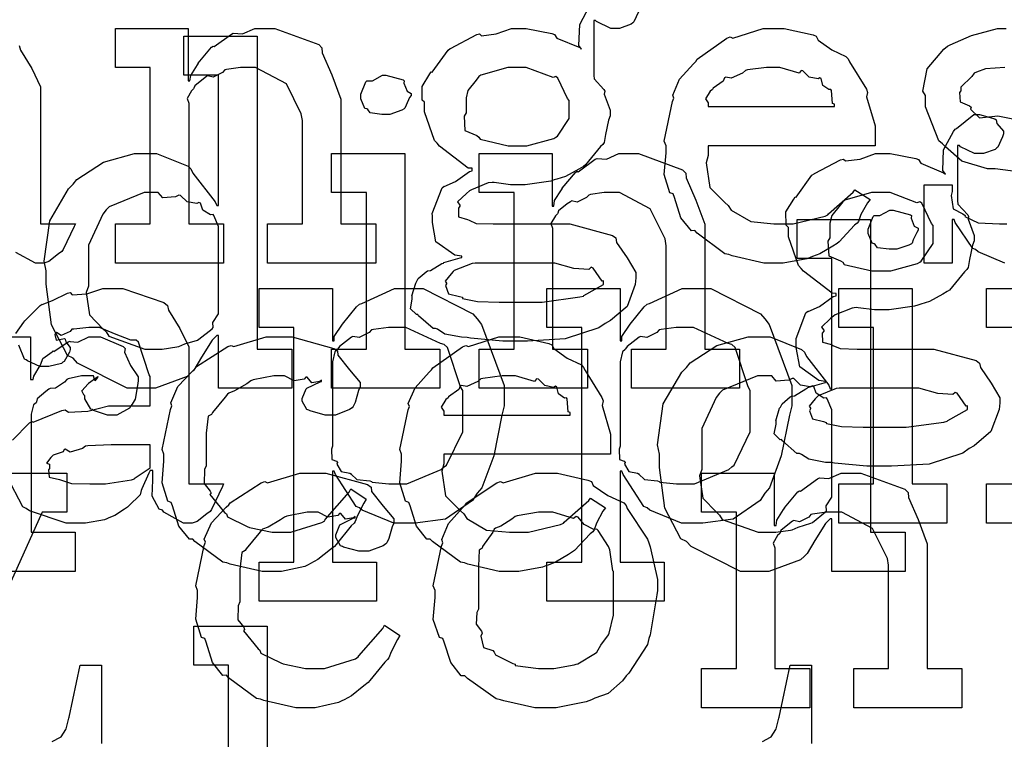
# Model space of a CAD drawing. Extents: x 0 to 8.5, y 0 to 11.
# Tile 211 of 256: x 5.368 to 5.718, y 4.255 to 4.511. Entities that reach past the tile are written whole.
import ezdxf

# ---------------------------------------------------------------- set-up
doc = ezdxf.new("R2010")
doc.units = 0
doc.layers.get('0').update_dxf_attribs({"linetype": 'CONTINUOUS'})

msp = doc.modelspace()

# ---------------------------------------------------------------- linework, layer by layer
at = {"color": 0}
for points in [[(5.58811, 4.5134), (5.58649, 4.50982), (5.5861, 4.5095), (5.58556, 4.509), (5.58138, 4.50754), (5.58003, 4.50754), (5.57824, 4.50754), (5.57324, 4.50993), (5.57286, 4.51036), (5.57221, 4.51036), (5.57221, 4.49083), (5.57232, 4.48958), (5.57579, 4.48579), (5.57611, 4.48519), (5.5759, 4.48421), (5.57807, 4.47846), (5.57807, 4.47651), (5.57747, 4.47493), (5.57639, 4.46983), (5.5759, 4.46707), (5.57547, 4.46631), (5.5746, 4.46556), (5.56928, 4.45904), (5.56853, 4.4585), (5.56694, 4.45757), (5.56218, 4.45497), (5.55908, 4.45404), (5.55811, 4.45372), (5.55692, 4.45329), (5.54785, 4.45199), (5.54486, 4.45199), (5.54269, 4.45199), (5.53683, 4.45275), (5.53618, 4.45285), (5.53478, 4.45264), (5.52875, 4.45019), (5.52815, 4.44982), (5.52701, 4.44894), (5.52382, 4.4459), (5.52468, 4.44476), (5.52468, 4.44439), (5.52414, 4.44374), (5.52419, 4.4406), (5.5274, 4.43967), (5.52794, 4.4394), (5.52794, 4.4394), (5.53049, 4.43826), (5.53651, 4.4381), (5.53857, 4.4381), (5.55832, 4.4381), (5.56375, 4.4381), (5.57883, 4.43397), (5.58003, 4.43311), (5.58035, 4.43153), (5.5841, 4.426), (5.58718, 4.42079), (5.58718, 4.419), (5.58692, 4.41661), (5.58404, 4.40881), (5.57813, 4.40375), (5.57633, 4.40272), (5.574, 4.40115), (5.56207, 4.39725), (5.54867, 4.39643), (5.54422, 4.39643), (5.54422, 4.39643), (5.53999, 4.39643), (5.52843, 4.39751), (5.52729, 4.39774), (5.52528, 4.39785), (5.51937, 4.39899), (5.51671, 4.40067), (5.516, 4.40099), (5.51514, 4.40093), (5.51004, 4.40549), (5.50971, 4.40597), (5.50922, 4.40587), (5.50711, 4.40799), (5.50776, 4.4114), (5.50776, 4.41249), (5.5076, 4.41254), (5.509, 4.4171), (5.50928, 4.41749), (5.50928, 4.41749), (5.50988, 4.41868), (5.51275, 4.42111), (5.51318, 4.42139), (5.51318, 4.42139), (5.51426, 4.4215), (5.51828, 4.42399), (5.51882, 4.42421), (5.51899, 4.42443), (5.52479, 4.42606), (5.52533, 4.42617), (5.52533, 4.4266), (5.52289, 4.42697), (5.51611, 4.43175), (5.51492, 4.43864), (5.51492, 4.44092), (5.51486, 4.44185), (5.51833, 4.4509), (5.51904, 4.45156), (5.51915, 4.45139), (5.52311, 4.45318), (5.52806, 4.45676), (5.52903, 4.45697), (5.52903, 4.45785), (5.52767, 4.4579), (5.51742, 4.46576), (5.51665, 4.46674), (5.51568, 4.46772), (5.5121, 4.47792), (5.5121, 4.48128), (5.51129, 4.48204), (5.51124, 4.48687), (5.51406, 4.49138), (5.51449, 4.49214), (5.51486, 4.49197), (5.52046, 4.49983), (5.52121, 4.50038), (5.52138, 4.50043), (5.53065, 4.50532), (5.53163, 4.50558), (5.53233, 4.50493), (5.53754, 4.50558), (5.54303, 4.50754), (5.54486, 4.50754), (5.54824, 4.50754), (5.55735, 4.50575), (5.55832, 4.50537), (5.55908, 4.50407), (5.56722, 4.50071), (5.56787, 4.50017), (5.56689, 4.50146), (5.56722, 4.5089), (5.57075, 4.5154)], [(5.72472, 4.45632), (5.71474, 4.45763), (5.71203, 4.45763), (5.7029, 4.46044), (5.6971, 4.4655), (5.69607, 4.46653), (5.69482, 4.46756), (5.69, 4.47965), (5.69, 4.48367), (5.68913, 4.48525), (5.69065, 4.49322), (5.6965, 4.50022), (5.69781, 4.50125), (5.69874, 4.50168), (5.70632, 4.50504), (5.71556, 4.50754), (5.71864, 4.50754)], [(5.36817, 4.50146), (5.3686, 4.49983), (5.37261, 4.49333), (5.37576, 4.48676), (5.37576, 4.48454), (5.37576, 4.4381), (5.38813, 4.4381), (5.38769, 4.43718), (5.38385, 4.42904), (5.38336, 4.42833), (5.38217, 4.42751), (5.37875, 4.42475), (5.37696, 4.42421), (5.37642, 4.42421), (5.37392, 4.42421), (5.36697, 4.428)], [(5.71826, 4.49365), (5.71137, 4.49317), (5.70811, 4.49203), (5.70736, 4.49169), (5.70654, 4.4904), (5.70258, 4.48665), (5.70258, 4.4854), (5.7021, 4.48475), (5.70231, 4.4815), (5.70562, 4.47999), (5.70628, 4.47954), (5.70606, 4.47889), (5.70925, 4.47581), (5.71576, 4.47646), (5.7169, 4.47629), (5.72624, 4.47433)], [(5.71821, 4.42421), (5.70876, 4.42822), (5.70779, 4.42899), (5.70682, 4.42942), (5.70053, 4.43864), (5.70019, 4.43961), (5.69954, 4.43961), (5.69954, 4.42421), (5.68956, 4.42421), (5.68956, 4.45199), (5.69954, 4.45199), (5.69954, 4.4496), (5.69911, 4.44824), (5.69987, 4.44347), (5.70335, 4.44168), (5.7041, 4.44114), (5.704, 4.44069), (5.70871, 4.43847), (5.71631, 4.4381), (5.71886, 4.4381)], [(5.36703, 4.39919), (5.36985, 4.40315), (5.37022, 4.40369), (5.3705, 4.40408), (5.37565, 4.40913), (5.37631, 4.40956), (5.37631, 4.4095), (5.37999, 4.41086), (5.38531, 4.41347), (5.38629, 4.41368), (5.38699, 4.41292), (5.39219, 4.41331), (5.39785, 4.41521), (5.39974, 4.41521), (5.405, 4.41521), (5.41949, 4.41015), (5.42079, 4.40913), (5.42122, 4.4075), (5.42524, 4.40099), (5.42839, 4.39442), (5.42839, 4.39219), (5.42839, 4.34576), (5.44075, 4.34576), (5.44032, 4.34483), (5.43647, 4.33669), (5.43599, 4.33599), (5.43479, 4.33518), (5.43137, 4.33242), (5.42958, 4.33187), (5.42904, 4.33187), (5.42654, 4.33187), (5.4196, 4.33567), (5.41906, 4.33643), (5.41786, 4.33681), (5.41542, 4.34142), (5.41558, 4.34711), (5.41558, 4.34901), (5.41558, 4.35053), (5.41471, 4.35053), (5.41417, 4.34956), (5.41178, 4.34397), (5.41146, 4.34337), (5.41114, 4.3419), (5.40717, 4.33794), (5.40668, 4.33751), (5.40554, 4.33681), (5.40213, 4.33458), (5.40001, 4.33365), (5.39931, 4.33339), (5.39844, 4.33301), (5.39176, 4.33187), (5.38954, 4.33187), (5.38954, 4.33187), (5.38482, 4.33187), (5.37181, 4.33621), (5.37067, 4.33708), (5.36942, 4.33757), (5.36393, 4.34831)], [(5.72412, 4.40132), (5.71175, 4.40132), (5.71175, 4.41521), (5.73757, 4.41521)], [(5.36578, 4.36128), (5.37185, 4.36746), (5.37261, 4.36789), (5.3731, 4.36768), (5.38331, 4.37181), (5.38456, 4.37201), (5.38569, 4.37125), (5.39253, 4.37164), (5.39985, 4.37354), (5.40235, 4.37354), (5.41471, 4.37354), (5.41471, 4.38396), (5.41439, 4.3845), (5.41054, 4.39606), (5.40972, 4.39675), (5.40788, 4.39675), (5.40207, 4.39903), (5.39671, 4.40132), (5.39497, 4.40132), (5.39296, 4.40132), (5.38753, 4.40076), (5.38693, 4.40067), (5.38629, 4.3999), (5.38314, 4.39849), (5.3814, 4.39953), (5.38108, 4.39936), (5.38108, 4.39914), (5.38081, 4.39882), (5.38135, 4.39686), (5.38422, 4.3974), (5.38456, 4.39719), (5.38471, 4.39626), (5.38629, 4.39421), (5.38629, 4.3935), (5.38601, 4.39253), (5.38411, 4.38926), (5.38368, 4.38894), (5.38325, 4.38857), (5.37869, 4.38743), (5.37717, 4.38743), (5.37554, 4.38743), (5.3711, 4.38943), (5.37067, 4.38981), (5.37011, 4.39003), (5.36806, 4.39507)], [(5.3464, 4.398), (5.37224, 4.398), (5.37224, 4.38282), (5.3731, 4.38282), (5.3731, 4.38282), (5.37343, 4.384), (5.3756, 4.38781), (5.37592, 4.38824), (5.37592, 4.38824), (5.37663, 4.39025), (5.37983, 4.39268), (5.38026, 4.39301), (5.38053, 4.39274), (5.38558, 4.39626), (5.38612, 4.39649), (5.38612, 4.39638), (5.38906, 4.39611), (5.39285, 4.398), (5.39415, 4.398), (5.39708, 4.398), (5.40511, 4.39458), (5.40587, 4.39388), (5.4056, 4.39253), (5.40771, 4.38786), (5.41043, 4.38379), (5.41043, 4.38238), (5.41021, 4.38075), (5.4094, 4.37582), (5.40826, 4.37403), (5.40782, 4.37349), (5.40739, 4.37267), (5.40283, 4.37022), (5.40132, 4.37022), (5.39953, 4.37022), (5.39458, 4.37185), (5.39415, 4.37218), (5.39367, 4.37235), (5.39154, 4.37597), (5.39154, 4.37717), (5.39128, 4.37717), (5.3904, 4.37879), (5.39264, 4.38129), (5.39285, 4.38151), (5.39279, 4.38151), (5.39274, 4.38151), (5.39578, 4.38363), (5.39611, 4.38368), (5.39611, 4.3839), (5.396, 4.38351), (5.39501, 4.38238), (5.39453, 4.38411), (5.39437, 4.38411), (5.39378, 4.38411), (5.39242, 4.38411), (5.39199, 4.38411), (5.39025, 4.38411), (5.38558, 4.38303), (5.38504, 4.38282), (5.38428, 4.38189), (5.38103, 4.37972), (5.37912, 4.37967), (5.37875, 4.37935), (5.37765, 4.37858), (5.37457, 4.37603), (5.37435, 4.37489), (5.37418, 4.37457), (5.37326, 4.37386), (5.37244, 4.3705), (5.37244, 4.36936), (5.37244, 4.32856), (5.38807, 4.32856), (5.38807, 4.31467), (5.3464, 4.31467)], [(5.35465, 4.34961), (5.38504, 4.34961), (5.38504, 4.33572), (5.37636, 4.33572), (5.34056, 4.25651)], [(5.75017, 4.33187), (5.71175, 4.33187), (5.71175, 4.34576), (5.71175, 4.34576), (5.72412, 4.34576)], [(5.44254, 4.18414), (5.44254, 4.28136), (5.43018, 4.28136), (5.43018, 4.29525), (5.45622, 4.29525), (5.45622, 4.23492)], [(5.37993, 4.25429), (5.38286, 4.25581), (5.38308, 4.25597), (5.38308, 4.25597), (5.38471, 4.25851), (5.38482, 4.25879), (5.38482, 4.25879), (5.38579, 4.26253), (5.3859, 4.26292), (5.38981, 4.28136), (5.3974, 4.28136), (5.3974, 4.25358)], [(5.63211, 4.25429), (5.63504, 4.25581), (5.63525, 4.25597), (5.63525, 4.25597), (5.63688, 4.25851), (5.63699, 4.25879), (5.63699, 4.25879), (5.63797, 4.26253), (5.63807, 4.26292), (5.64199, 4.28136), (5.64958, 4.28136), (5.64958, 4.25358)]]:
    msp.add_lwpolyline(points, dxfattribs=at)
for points in [[(5.40235, 4.4381), (5.41471, 4.4381), (5.41471, 4.49365), (5.40235, 4.49365), (5.40235, 4.50754), (5.42817, 4.50754), (5.42817, 4.48888), (5.42882, 4.48888), (5.42882, 4.48888), (5.4291, 4.49083), (5.43147, 4.49463), (5.43186, 4.49517), (5.43175, 4.49522), (5.43653, 4.50082), (5.43707, 4.50125), (5.43744, 4.50108), (5.44353, 4.50553), (5.44422, 4.50581), (5.44422, 4.50581), (5.44749, 4.50558), (5.45188, 4.50754), (5.45335, 4.50754), (5.45893, 4.50754), (5.47456, 4.50179), (5.47569, 4.5006), (5.47581, 4.49886), (5.47922, 4.491), (5.48242, 4.48242), (5.48242, 4.47954), (5.48242, 4.4381), (5.49479, 4.4381), (5.49479, 4.42421), (5.45638, 4.42421), (5.45638, 4.4381), (5.46875, 4.4381), (5.46875, 4.47478), (5.46832, 4.47721), (5.46306, 4.48785), (5.45215, 4.49365), (5.44857, 4.49365), (5.44672, 4.49365), (5.44179, 4.49294), (5.44119, 4.49278), (5.44043, 4.49192), (5.43712, 4.49024), (5.43511, 4.49067), (5.43468, 4.4904), (5.4336, 4.48964), (5.4305, 4.48714), (5.43024, 4.48633), (5.43012, 4.48606), (5.42936, 4.4854), (5.42779, 4.48269), (5.42839, 4.48101), (5.42839, 4.48042), (5.42839, 4.4381), (5.44075, 4.4381), (5.44075, 4.42421), (5.40235, 4.42421), (5.40235, 4.4381)], [(5.63672, 4.42421), (5.6326, 4.42421), (5.62142, 4.42676), (5.62022, 4.42725), (5.61882, 4.42751), (5.60889, 4.43485), (5.60807, 4.43571), (5.60688, 4.43565), (5.60314, 4.44026), (5.60092, 4.44749), (5.60047, 4.44874), (5.59924, 4.44911), (5.59722, 4.45562), (5.59788, 4.46332), (5.59788, 4.46588), (5.59722, 4.46744), (5.60021, 4.48156), (5.60069, 4.48281), (5.60026, 4.48383), (5.60271, 4.48947), (5.60764, 4.49496), (5.60851, 4.49582), (5.609, 4.49658), (5.61947, 4.50401), (5.62067, 4.5045), (5.62164, 4.50412), (5.63243, 4.50754), (5.63607, 4.50754), (5.63986, 4.50754), (5.65012, 4.50521), (5.65126, 4.50472), (5.65192, 4.50336), (5.65674, 4.49994), (5.66178, 4.49756), (5.66254, 4.49669), (5.66303, 4.49561), (5.66906, 4.48594), (5.66949, 4.48475), (5.66911, 4.48318), (5.6721, 4.47299), (5.6721, 4.46957), (5.6721, 4.46588), (5.61285, 4.46588), (5.61285, 4.4624), (5.61214, 4.45979), (5.6135, 4.45101), (5.61882, 4.44569), (5.62001, 4.44461), (5.62104, 4.44299), (5.62804, 4.43892), (5.63618, 4.4381), (5.63889, 4.4381), (5.64301, 4.4381), (5.65435, 4.44081), (5.65539, 4.44135), (5.6556, 4.44168), (5.66433, 4.44938), (5.66493, 4.45025), (5.67036, 4.44678), (5.66938, 4.44558), (5.6671, 4.4414), (5.66624, 4.43896), (5.66581, 4.43832), (5.66482, 4.43761), (5.65935, 4.43169), (5.65864, 4.43115), (5.65712, 4.43024), (5.65256, 4.42751), (5.64996, 4.42649), (5.64908, 4.42617), (5.64789, 4.42567), (5.63949, 4.42421), (5.63672, 4.42421)], [(5.41292, 4.37978), (5.40653, 4.37978), (5.38894, 4.38867), (5.38732, 4.3904), (5.38536, 4.39133), (5.37961, 4.40229), (5.37776, 4.41667), (5.37776, 4.42144), (5.37706, 4.42481), (5.37907, 4.43924), (5.38569, 4.45053), (5.38732, 4.45226), (5.38861, 4.45383), (5.39806, 4.46001), (5.40918, 4.46311), (5.41292, 4.46311), (5.41699, 4.46311), (5.42817, 4.45861), (5.42919, 4.45768), (5.4299, 4.45611), (5.43782, 4.44596), (5.43832, 4.44467), (5.43896, 4.44467), (5.43896, 4.49089), (5.4266, 4.49089), (5.4266, 4.50478), (5.45264, 4.50478), (5.45264, 4.39367), (5.465, 4.39367), (5.465, 4.37978), (5.43896, 4.37978), (5.43896, 4.39844), (5.43832, 4.39844), (5.43674, 4.39681), (5.43294, 4.39074), (5.43024, 4.38618), (5.42919, 4.38519), (5.42785, 4.38385), (5.41661, 4.37978), (5.41292, 4.37978)], [(5.54508, 4.46588), (5.5485, 4.46588), (5.558, 4.46843), (5.55875, 4.46892), (5.55931, 4.46924), (5.56353, 4.47553), (5.56353, 4.4776), (5.56353, 4.48193), (5.56288, 4.48269), (5.55951, 4.4899), (5.55875, 4.4904), (5.55778, 4.49007), (5.54824, 4.49365), (5.54508, 4.49365), (5.54167, 4.49365), (5.53217, 4.49094), (5.53142, 4.4904), (5.53049, 4.48915), (5.52756, 4.48546), (5.52686, 4.48286), (5.52686, 4.48193), (5.52686, 4.4776), (5.52615, 4.47635), (5.52642, 4.47125), (5.53065, 4.46946), (5.53142, 4.46892), (5.5319, 4.46815), (5.54178, 4.46588), (5.54508, 4.46588)], [(5.61285, 4.47976), (5.65776, 4.47976), (5.65776, 4.48063), (5.65701, 4.4809), (5.65668, 4.48546), (5.65647, 4.48583), (5.65576, 4.48579), (5.6536, 4.48731), (5.653, 4.48969), (5.65256, 4.48996), (5.65186, 4.48958), (5.64871, 4.49024), (5.64649, 4.49246), (5.64583, 4.49257), (5.64513, 4.49169), (5.63829, 4.49365), (5.63607, 4.49365), (5.63357, 4.49365), (5.62679, 4.49278), (5.62608, 4.49257), (5.625, 4.49169), (5.62104, 4.4899), (5.61914, 4.49024), (5.61871, 4.48996), (5.61817, 4.48882), (5.61458, 4.48628), (5.61436, 4.48583), (5.61361, 4.48525), (5.61193, 4.48258), (5.61285, 4.48112), (5.61285, 4.48063), (5.61285, 4.47976)], [(5.49843, 4.477), (5.49701, 4.477), (5.49283, 4.47749), (5.49203, 4.47868), (5.49169, 4.47894), (5.49094, 4.47911), (5.48953, 4.48258), (5.48953, 4.48372), (5.48953, 4.48415), (5.48953, 4.48415), (5.49132, 4.48861), (5.49169, 4.48893), (5.49169, 4.48893), (5.49365, 4.48893), (5.49724, 4.49089), (5.49843, 4.49089), (5.49843, 4.49089), (5.50456, 4.48926), (5.50493, 4.48893), (5.50483, 4.48807), (5.50592, 4.48525), (5.50732, 4.48443), (5.50732, 4.48415), (5.50732, 4.48372), (5.50678, 4.48296), (5.50558, 4.48031), (5.50515, 4.47917), (5.50493, 4.47894), (5.50401, 4.47846), (5.49978, 4.477), (5.49843, 4.477)], [(5.67344, 4.352), (5.66922, 4.352), (5.65767, 4.35308), (5.65653, 4.35331), (5.65451, 4.3534), (5.6486, 4.35454), (5.64594, 4.35622), (5.64524, 4.35656), (5.64437, 4.3565), (5.63926, 4.36106), (5.63894, 4.36154), (5.63846, 4.36143), (5.63633, 4.36356), (5.63699, 4.36697), (5.63699, 4.36806), (5.63683, 4.36811), (5.63824, 4.37267), (5.63851, 4.37304), (5.63851, 4.37304), (5.63911, 4.37424), (5.64199, 4.37668), (5.64242, 4.37696), (5.64242, 4.37696), (5.6435, 4.37706), (5.64751, 4.37956), (5.64806, 4.37978), (5.64822, 4.37999), (5.65403, 4.38162), (5.65457, 4.38172), (5.65457, 4.38217), (5.65213, 4.38254), (5.64535, 4.38732), (5.64415, 4.39421), (5.64415, 4.39649), (5.6441, 4.3974), (5.64757, 4.40647), (5.64828, 4.40712), (5.64839, 4.40696), (5.65235, 4.40875), (5.65728, 4.41233), (5.65826, 4.41254), (5.65826, 4.41342), (5.6569, 4.41347), (5.64665, 4.42133), (5.64589, 4.42231), (5.64492, 4.42329), (5.64133, 4.43349), (5.64133, 4.43685), (5.64051, 4.43761), (5.64046, 4.44243), (5.64328, 4.44694), (5.64372, 4.44769), (5.6441, 4.44754), (5.64968, 4.4554), (5.65044, 4.45594), (5.65061, 4.456), (5.65989, 4.46089), (5.66086, 4.46115), (5.66157, 4.4605), (5.66678, 4.46115), (5.67225, 4.46311), (5.6741, 4.46311), (5.67746, 4.46311), (5.68658, 4.46132), (5.68756, 4.46094), (5.68832, 4.45964), (5.69646, 4.45628), (5.6971, 4.45574), (5.69613, 4.45703), (5.69646, 4.46446), (5.69997, 4.47097), (5.70057, 4.47179), (5.70107, 4.47194), (5.70719, 4.477), (5.70925, 4.477), (5.70925, 4.477), (5.71468, 4.47537), (5.71511, 4.47504), (5.71539, 4.47379), (5.71772, 4.47103), (5.71772, 4.47006), (5.71733, 4.46897), (5.71571, 4.46539), (5.71533, 4.46506), (5.71479, 4.46457), (5.71061, 4.46311), (5.70925, 4.46311), (5.70747, 4.46311), (5.70247, 4.4655), (5.7021, 4.46593), (5.70144, 4.46593), (5.70144, 4.4464), (5.70156, 4.44515), (5.70503, 4.44135), (5.70535, 4.44075), (5.70514, 4.43978), (5.70731, 4.43403), (5.70731, 4.43207), (5.70671, 4.4305), (5.70562, 4.4254), (5.70514, 4.42264), (5.70469, 4.42188), (5.70383, 4.42111), (5.69851, 4.41461), (5.69775, 4.41407), (5.69618, 4.41314), (5.6914, 4.41054), (5.68832, 4.40961), (5.68733, 4.40929), (5.68614, 4.40886), (5.67708, 4.40756), (5.6741, 4.40756), (5.67193, 4.40756), (5.66607, 4.40831), (5.66542, 4.40842), (5.66401, 4.40821), (5.65799, 4.40576), (5.65739, 4.40539), (5.65625, 4.40451), (5.65306, 4.40147), (5.65392, 4.40033), (5.65392, 4.39996), (5.65338, 4.39931), (5.65343, 4.39615), (5.65663, 4.39524), (5.65717, 4.39497), (5.65717, 4.39497), (5.65972, 4.39382), (5.66575, 4.39367), (5.66781, 4.39367), (5.68756, 4.39367), (5.69299, 4.39367), (5.70806, 4.38954), (5.70925, 4.38867), (5.70958, 4.3871), (5.71332, 4.38157), (5.71642, 4.37636), (5.71642, 4.37457), (5.71615, 4.37218), (5.71326, 4.36436), (5.70736, 4.35932), (5.70557, 4.35829), (5.70324, 4.35672), (5.69129, 4.35281), (5.6779, 4.352), (5.67344, 4.352)], [(5.47911, 4.39367), (5.49149, 4.39367), (5.49149, 4.44922), (5.47911, 4.44922), (5.47911, 4.46311), (5.50515, 4.46311), (5.50515, 4.39367), (5.51753, 4.39367), (5.51753, 4.37978), (5.47911, 4.37978), (5.47911, 4.39367)], [(5.53157, 4.39367), (5.54394, 4.39367), (5.54394, 4.44922), (5.53157, 4.44922), (5.53157, 4.46311), (5.5574, 4.46311), (5.5574, 4.44444), (5.55806, 4.44444), (5.55806, 4.44444), (5.55832, 4.4464), (5.56071, 4.45019), (5.56108, 4.45074), (5.56099, 4.45079), (5.56575, 4.45638), (5.56629, 4.45682), (5.56668, 4.45665), (5.57275, 4.4611), (5.57346, 4.46137), (5.57346, 4.46137), (5.57671, 4.46115), (5.58111, 4.46311), (5.58257, 4.46311), (5.58817, 4.46311), (5.60379, 4.45736), (5.60493, 4.45617), (5.60504, 4.45443), (5.60846, 4.44656), (5.61165, 4.43799), (5.61165, 4.43511), (5.61165, 4.39367), (5.62403, 4.39367), (5.62403, 4.37978), (5.58561, 4.37978), (5.58561, 4.39367), (5.59799, 4.39367), (5.59799, 4.43033), (5.59754, 4.43278), (5.59229, 4.44342), (5.58138, 4.44922), (5.57781, 4.44922), (5.57596, 4.44922), (5.57101, 4.44851), (5.57042, 4.44835), (5.56967, 4.44749), (5.56635, 4.44581), (5.56435, 4.44624), (5.56392, 4.44596), (5.56282, 4.44521), (5.55974, 4.44271), (5.55946, 4.44189), (5.55935, 4.44162), (5.5586, 4.44097), (5.55701, 4.43826), (5.55761, 4.43658), (5.55761, 4.43599), (5.55761, 4.39367), (5.56999, 4.39367), (5.56999, 4.37978), (5.53157, 4.37978), (5.53157, 4.39367)], [(5.41704, 4.39367), (5.419, 4.39367), (5.42421, 4.39442), (5.42486, 4.39453), (5.42486, 4.39453), (5.42697, 4.39551), (5.43147, 4.39686), (5.43201, 4.39714), (5.43201, 4.39714), (5.43668, 4.40088), (5.43701, 4.40126), (5.43701, 4.40126), (5.43696, 4.4031), (5.43896, 4.40614), (5.43896, 4.40712), (5.43896, 4.43576), (5.43896, 4.43718), (5.43733, 4.44103), (5.43701, 4.4414), (5.43614, 4.44135), (5.43338, 4.44303), (5.43257, 4.44547), (5.43201, 4.44575), (5.43121, 4.44536), (5.42779, 4.44596), (5.42551, 4.44824), (5.42486, 4.44835), (5.42367, 4.44775), (5.41922, 4.44738), (5.41758, 4.44922), (5.41704, 4.44922), (5.41254, 4.44922), (5.40012, 4.44417), (5.39903, 4.44314), (5.39785, 4.44151), (5.39274, 4.43056), (5.39274, 4.42686), (5.39274, 4.41601), (5.39199, 4.41374), (5.39312, 4.40576), (5.39794, 4.40076), (5.39903, 4.39974), (5.39996, 4.39822), (5.41276, 4.39367), (5.41704, 4.39367)], [(5.67432, 4.42144), (5.67774, 4.42144), (5.68722, 4.42399), (5.68799, 4.42449), (5.68853, 4.42481), (5.69276, 4.4311), (5.69276, 4.43317), (5.69276, 4.4375), (5.69211, 4.43826), (5.68875, 4.44547), (5.68799, 4.44596), (5.68701, 4.44564), (5.67746, 4.44922), (5.67432, 4.44922), (5.6709, 4.44922), (5.6614, 4.4465), (5.66064, 4.44596), (5.65972, 4.44472), (5.65679, 4.44103), (5.65608, 4.43842), (5.65608, 4.4375), (5.65608, 4.43317), (5.65539, 4.43192), (5.65565, 4.42681), (5.65989, 4.42503), (5.66064, 4.42449), (5.66114, 4.42372), (5.67101, 4.42144), (5.67432, 4.42144)], [(5.67854, 4.4291), (5.67714, 4.4291), (5.67296, 4.42958), (5.67215, 4.43078), (5.67182, 4.43104), (5.67106, 4.43121), (5.66965, 4.43468), (5.66965, 4.43582), (5.66965, 4.43625), (5.66965, 4.43625), (5.67144, 4.44069), (5.67182, 4.44103), (5.67182, 4.44103), (5.67378, 4.44103), (5.67736, 4.44299), (5.67854, 4.44299), (5.67854, 4.44299), (5.68468, 4.44135), (5.68506, 4.44103), (5.68494, 4.44015), (5.68604, 4.43733), (5.68744, 4.43653), (5.68744, 4.43625), (5.68744, 4.43582), (5.6869, 4.43506), (5.68571, 4.4324), (5.68528, 4.43126), (5.68506, 4.43104), (5.68414, 4.43056), (5.6799, 4.4291), (5.67854, 4.4291)], [(5.63075, 4.31467), (5.62435, 4.31467), (5.60678, 4.32357), (5.60514, 4.32531), (5.60319, 4.32622), (5.59744, 4.33718), (5.5956, 4.35157), (5.5956, 4.35633), (5.59489, 4.35969), (5.5969, 4.37414), (5.60351, 4.38542), (5.60514, 4.38715), (5.60644, 4.38872), (5.61589, 4.39492), (5.62701, 4.398), (5.63075, 4.398), (5.63482, 4.398), (5.646, 4.3935), (5.64703, 4.39258), (5.64774, 4.391), (5.65565, 4.38086), (5.65614, 4.37956), (5.65679, 4.37956), (5.65679, 4.42578), (5.64442, 4.42578), (5.64442, 4.43967), (5.67046, 4.43967), (5.67046, 4.32856), (5.68283, 4.32856), (5.68283, 4.31467), (5.65679, 4.31467), (5.65679, 4.33333), (5.65614, 4.33333), (5.65457, 4.33171), (5.65076, 4.32563), (5.64806, 4.32107), (5.64703, 4.3201), (5.64567, 4.31874), (5.63444, 4.31467), (5.63075, 4.31467)], [(5.51992, 4.41683), (5.51958, 4.41618), (5.52061, 4.41325), (5.52458, 4.41233), (5.52556, 4.41206), (5.52561, 4.41162), (5.53097, 4.41054), (5.53863, 4.41032), (5.54118, 4.41032), (5.54899, 4.41032), (5.55388, 4.41032), (5.56733, 4.41217), (5.56853, 4.41249), (5.56868, 4.41265), (5.57568, 4.41661), (5.57568, 4.41792), (5.57519, 4.41781), (5.57206, 4.42242), (5.57135, 4.42269), (5.57047, 4.42193), (5.56515, 4.42231), (5.55838, 4.42421), (5.55615, 4.42421), (5.53011, 4.42421), (5.52903, 4.42404), (5.52268, 4.4215), (5.52229, 4.42117), (5.5216, 4.42036), (5.51947, 4.41781), (5.51992, 4.4171), (5.51992, 4.41683)], [(5.4534, 4.31799), (5.46576, 4.31799), (5.46576, 4.40132), (5.4534, 4.40132), (5.4534, 4.41521), (5.47944, 4.41521), (5.47944, 4.39654), (5.48008, 4.39654), (5.48008, 4.39806), (5.48296, 4.40246), (5.48796, 4.40869), (5.48899, 4.40956), (5.4899, 4.40983), (5.50142, 4.41521), (5.50526, 4.41521), (5.51167, 4.41521), (5.52924, 4.40619), (5.53087, 4.40435), (5.53239, 4.40235), (5.54042, 4.38075), (5.54042, 4.37354), (5.53956, 4.37017), (5.53668, 4.35568), (5.53244, 4.34435), (5.53087, 4.3425), (5.52919, 4.33985), (5.51953, 4.33322), (5.50879, 4.33187), (5.50526, 4.33187), (5.50119, 4.33187), (5.49001, 4.33643), (5.48899, 4.33729), (5.4879, 4.33778), (5.48053, 4.34907), (5.48008, 4.35032), (5.47944, 4.35032), (5.47944, 4.31799), (5.49507, 4.31799), (5.49507, 4.3041), (5.4534, 4.3041), (5.4534, 4.31799)], [(5.55556, 4.31799), (5.56793, 4.31799), (5.56793, 4.40132), (5.55556, 4.40132), (5.55556, 4.41521), (5.5816, 4.41521), (5.5816, 4.39654), (5.58225, 4.39654), (5.58225, 4.39806), (5.58513, 4.40246), (5.59011, 4.40869), (5.59115, 4.40956), (5.59207, 4.40983), (5.60357, 4.41521), (5.60742, 4.41521), (5.61382, 4.41521), (5.6314, 4.40619), (5.63303, 4.40435), (5.63456, 4.40235), (5.64258, 4.38075), (5.64258, 4.37354), (5.64171, 4.37017), (5.63883, 4.35568), (5.6346, 4.34435), (5.63303, 4.3425), (5.63135, 4.33985), (5.62169, 4.33322), (5.61094, 4.33187), (5.60742, 4.33187), (5.60335, 4.33187), (5.59218, 4.33643), (5.59115, 4.33729), (5.59006, 4.33778), (5.58268, 4.34907), (5.58225, 4.35032), (5.5816, 4.35032), (5.5816, 4.31799), (5.59722, 4.31799), (5.59722, 4.3041), (5.55556, 4.3041), (5.55556, 4.31799)], [(5.65924, 4.34576), (5.6716, 4.34576), (5.6716, 4.40132), (5.65924, 4.40132), (5.65924, 4.41521), (5.68528, 4.41521), (5.68528, 4.34576), (5.69764, 4.34576), (5.69764, 4.33187), (5.65924, 4.33187), (5.65924, 4.34576)], [(5.50136, 4.34576), (5.50581, 4.34576), (5.51807, 4.35086), (5.51915, 4.35183), (5.51997, 4.35238), (5.52567, 4.36421), (5.52567, 4.36811), (5.52567, 4.37896), (5.52485, 4.38021), (5.52024, 4.39426), (5.51915, 4.39524), (5.51785, 4.39561), (5.50549, 4.40132), (5.50136, 4.40132), (5.49935, 4.40132), (5.49397, 4.40061), (5.49333, 4.40044), (5.49251, 4.39953), (5.48893, 4.39774), (5.48665, 4.39811), (5.48617, 4.39785), (5.48508, 4.39703), (5.48188, 4.39458), (5.48133, 4.39378), (5.48118, 4.3935), (5.48031, 4.39264), (5.47944, 4.38906), (5.47944, 4.38786), (5.47944, 4.35921), (5.47911, 4.35813), (5.47922, 4.35444), (5.4809, 4.35379), (5.48118, 4.35335), (5.48101, 4.35271), (5.48253, 4.35021), (5.48562, 4.34956), (5.48617, 4.34924), (5.48611, 4.34918), (5.48812, 4.34728), (5.49268, 4.34679), (5.49333, 4.34663), (5.49354, 4.3464), (5.4994, 4.34576), (5.50136, 4.34576)], [(5.60351, 4.34576), (5.60796, 4.34576), (5.62022, 4.35086), (5.62131, 4.35183), (5.62213, 4.35238), (5.62782, 4.36421), (5.62782, 4.36811), (5.62782, 4.37896), (5.62701, 4.38021), (5.6224, 4.39426), (5.62131, 4.39524), (5.62001, 4.39561), (5.60764, 4.40132), (5.60351, 4.40132), (5.60151, 4.40132), (5.59614, 4.40061), (5.59549, 4.40044), (5.59467, 4.39953), (5.5911, 4.39774), (5.58882, 4.39811), (5.58832, 4.39785), (5.58724, 4.39703), (5.58404, 4.39458), (5.5835, 4.39378), (5.58333, 4.3935), (5.58247, 4.39264), (5.5816, 4.38906), (5.5816, 4.38786), (5.5816, 4.35921), (5.58128, 4.35813), (5.58138, 4.35444), (5.58306, 4.35379), (5.58333, 4.35335), (5.58317, 4.35271), (5.58469, 4.35021), (5.58778, 4.34956), (5.58832, 4.34924), (5.58826, 4.34918), (5.59028, 4.34728), (5.59483, 4.34679), (5.59549, 4.34663), (5.59571, 4.3464), (5.60157, 4.34576), (5.60351, 4.34576)], [(5.45865, 4.31467), (5.45449, 4.31467), (5.44314, 4.31722), (5.44194, 4.31771), (5.44054, 4.31799), (5.43061, 4.32531), (5.42979, 4.32617), (5.4286, 4.32611), (5.42486, 4.33074), (5.42264, 4.33794), (5.42219, 4.33919), (5.42096, 4.33957), (5.41894, 4.34608), (5.4196, 4.35379), (5.4196, 4.35633), (5.41894, 4.35796), (5.42193, 4.37224), (5.42242, 4.37349), (5.42199, 4.37451), (5.42453, 4.38032), (5.42974, 4.38585), (5.43067, 4.38672), (5.43115, 4.38743), (5.44222, 4.39453), (5.44347, 4.39497), (5.44439, 4.39458), (5.45589, 4.398), (5.45975, 4.398), (5.46511, 4.398), (5.47993, 4.39388), (5.48122, 4.39301), (5.48139, 4.39144), (5.48551, 4.38624), (5.48926, 4.38172), (5.48926, 4.38021), (5.48872, 4.3789), (5.48753, 4.37472), (5.48682, 4.37321), (5.48643, 4.37283), (5.48551, 4.37218), (5.48047, 4.37022), (5.47885, 4.37022), (5.47689, 4.37022), (5.47146, 4.37169), (5.47103, 4.37196), (5.47032, 4.37213), (5.46864, 4.37511), (5.46864, 4.37608), (5.46864, 4.37608), (5.47006, 4.37956), (5.47038, 4.37978), (5.47038, 4.37978), (5.47504, 4.38206), (5.47558, 4.38217), (5.47558, 4.3826), (5.47499, 4.38211), (5.47206, 4.38167), (5.47049, 4.38363), (5.46994, 4.38368), (5.4694, 4.38297), (5.46582, 4.38232), (5.4624, 4.38411), (5.46126, 4.38411), (5.45856, 4.38411), (5.45122, 4.38271), (5.45042, 4.38238), (5.44906, 4.38135), (5.44461, 4.37879), (5.44265, 4.37804), (5.44217, 4.37761), (5.44135, 4.37651), (5.43685, 4.37115), (5.43653, 4.37044), (5.43528, 4.36979), (5.43457, 4.36376), (5.43457, 4.36176), (5.43457, 4.35221), (5.43397, 4.35086), (5.43386, 4.34586), (5.43599, 4.34321), (5.43631, 4.34244), (5.43587, 4.34196), (5.44114, 4.33561), (5.44174, 4.33507), (5.44211, 4.33404), (5.44917, 4.33062), (5.44997, 4.33029), (5.44997, 4.33024), (5.45796, 4.32856), (5.46061, 4.32856), (5.46463, 4.32856), (5.47569, 4.33203), (5.47667, 4.33268), (5.47689, 4.33306), (5.4854, 4.34283), (5.486, 4.34397), (5.49143, 4.34028), (5.49056, 4.33892), (5.48828, 4.33453), (5.48747, 4.33242), (5.48708, 4.33182), (5.48611, 4.33089), (5.48079, 4.32428), (5.48014, 4.32357), (5.47868, 4.32243), (5.47424, 4.3189), (5.47168, 4.31749), (5.47081, 4.31706), (5.46962, 4.31646), (5.46137, 4.31467), (5.45865, 4.31467)], [(5.54281, 4.31467), (5.53868, 4.31467), (5.5275, 4.31722), (5.52632, 4.31771), (5.5249, 4.31799), (5.51497, 4.32531), (5.51417, 4.32617), (5.51297, 4.32611), (5.50922, 4.33074), (5.507, 4.33794), (5.50657, 4.33919), (5.50532, 4.33957), (5.50331, 4.34608), (5.50396, 4.35379), (5.50396, 4.35633), (5.50331, 4.35792), (5.50629, 4.37201), (5.50678, 4.37326), (5.50635, 4.37429), (5.50879, 4.37993), (5.51372, 4.38542), (5.5146, 4.38629), (5.51508, 4.38704), (5.52556, 4.39447), (5.52675, 4.39497), (5.52772, 4.39458), (5.53851, 4.398), (5.54215, 4.398), (5.54596, 4.398), (5.55621, 4.39567), (5.55735, 4.39518), (5.558, 4.39382), (5.56282, 4.3904), (5.56787, 4.38803), (5.56863, 4.38715), (5.56912, 4.38607), (5.57514, 4.37642), (5.57557, 4.37522), (5.57519, 4.37364), (5.57818, 4.36344), (5.57818, 4.36003), (5.57818, 4.35633), (5.51893, 4.35633), (5.51893, 4.35286), (5.51824, 4.35026), (5.51958, 4.34147), (5.5249, 4.33615), (5.5261, 4.33507), (5.52713, 4.33344), (5.53413, 4.32937), (5.54226, 4.32856), (5.54497, 4.32856), (5.5491, 4.32856), (5.56044, 4.33128), (5.56147, 4.33182), (5.56168, 4.33214), (5.57042, 4.33985), (5.57101, 4.34071), (5.57644, 4.33724), (5.57547, 4.33604), (5.57319, 4.33187), (5.57232, 4.32943), (5.57189, 4.32878), (5.5709, 4.32807), (5.56543, 4.32215), (5.56472, 4.32161), (5.56321, 4.32069), (5.55865, 4.31799), (5.55604, 4.31694), (5.55518, 4.31662), (5.55399, 4.31614), (5.54557, 4.31467), (5.54281, 4.31467)], [(5.51893, 4.37022), (5.56386, 4.37022), (5.56386, 4.3711), (5.5631, 4.37136), (5.56278, 4.37592), (5.56256, 4.37631), (5.56185, 4.37625), (5.55968, 4.37776), (5.55908, 4.38015), (5.55865, 4.38043), (5.55794, 4.38004), (5.55479, 4.38069), (5.55257, 4.38292), (5.55192, 4.38303), (5.55122, 4.38217), (5.54438, 4.38411), (5.54215, 4.38411), (5.53965, 4.38411), (5.53288, 4.38325), (5.53217, 4.38303), (5.53108, 4.38217), (5.52713, 4.38037), (5.52522, 4.38069), (5.52479, 4.38043), (5.52425, 4.37929), (5.52067, 4.37674), (5.52046, 4.37631), (5.51969, 4.37571), (5.51801, 4.37304), (5.51893, 4.37158), (5.51893, 4.3711), (5.51893, 4.37022)], [(5.63488, 4.32856), (5.63683, 4.32856), (5.64204, 4.32932), (5.64268, 4.32943), (5.64268, 4.32943), (5.64481, 4.3304), (5.64931, 4.33176), (5.64985, 4.33203), (5.64985, 4.33203), (5.65451, 4.33578), (5.65483, 4.33615), (5.65483, 4.33615), (5.65479, 4.338), (5.65679, 4.34104), (5.65679, 4.34201), (5.65679, 4.37067), (5.65679, 4.37207), (5.65517, 4.37592), (5.65483, 4.37631), (5.65397, 4.37625), (5.65121, 4.37793), (5.65039, 4.38037), (5.64985, 4.38064), (5.64903, 4.38026), (5.64561, 4.38086), (5.64333, 4.38314), (5.64268, 4.38325), (5.6415, 4.38265), (5.63704, 4.38226), (5.63542, 4.38411), (5.63488, 4.38411), (5.63037, 4.38411), (5.61794, 4.37907), (5.61686, 4.37804), (5.61567, 4.37642), (5.61057, 4.36546), (5.61057, 4.36176), (5.61057, 4.35092), (5.60981, 4.34864), (5.61094, 4.34065), (5.61578, 4.33567), (5.61686, 4.33464), (5.61778, 4.33311), (5.63058, 4.32856), (5.63488, 4.32856)], [(5.64914, 4.3724), (5.64882, 4.37175), (5.64985, 4.36882), (5.65381, 4.36789), (5.65479, 4.36762), (5.65483, 4.36719), (5.66021, 4.3661), (5.66786, 4.36589), (5.67042, 4.36589), (5.67822, 4.36589), (5.68311, 4.36589), (5.69656, 4.36774), (5.69775, 4.36806), (5.69792, 4.36822), (5.70492, 4.37218), (5.70492, 4.37349), (5.70443, 4.37337), (5.70128, 4.37799), (5.70057, 4.37825), (5.69971, 4.3775), (5.69439, 4.37788), (5.68761, 4.37978), (5.68539, 4.37978), (5.65935, 4.37978), (5.65826, 4.37961), (5.65192, 4.37706), (5.65153, 4.37674), (5.65082, 4.37592), (5.64871, 4.37337), (5.64914, 4.37267), (5.64914, 4.3724)], [(5.3954, 4.34576), (5.39882, 4.34576), (5.4081, 4.34722), (5.40907, 4.3475), (5.40901, 4.34765), (5.41471, 4.35146), (5.41471, 4.35271), (5.41471, 4.35965), (5.40386, 4.35965), (5.40082, 4.35965), (5.39253, 4.35932), (5.39171, 4.35921), (5.39063, 4.35835), (5.38633, 4.35699), (5.38456, 4.35807), (5.38411, 4.35792), (5.38374, 4.3571), (5.38021, 4.35596), (5.37999, 4.35574), (5.37939, 4.35514), (5.37782, 4.35308), (5.3789, 4.35281), (5.3789, 4.35271), (5.3789, 4.35118), (5.37853, 4.35075), (5.37879, 4.34814), (5.38249, 4.34733), (5.38325, 4.34706), (5.38325, 4.34706), (5.38672, 4.34592), (5.39324, 4.34576), (5.3954, 4.34576)], [(5.4706, 4.26628), (5.46642, 4.26628), (5.45508, 4.26882), (5.45389, 4.26932), (5.45247, 4.26958), (5.44254, 4.27692), (5.44174, 4.27778), (5.44054, 4.27772), (5.43679, 4.28233), (5.43457, 4.28956), (5.43414, 4.29081), (5.43289, 4.29118), (5.43088, 4.29769), (5.43153, 4.30539), (5.43153, 4.30794), (5.43088, 4.30957), (5.43386, 4.32383), (5.43435, 4.32508), (5.43392, 4.32611), (5.43647, 4.33192), (5.44168, 4.33746), (5.4426, 4.33832), (5.44308, 4.33903), (5.45415, 4.34614), (5.4554, 4.34657), (5.45632, 4.34619), (5.46783, 4.34961), (5.47168, 4.34961), (5.47706, 4.34961), (5.49186, 4.34549), (5.49317, 4.34462), (5.49333, 4.34304), (5.49744, 4.33783), (5.50119, 4.33333), (5.50119, 4.33182), (5.50065, 4.33051), (5.49946, 4.32633), (5.49875, 4.32482), (5.49837, 4.32443), (5.49744, 4.32379), (5.4924, 4.32183), (5.49078, 4.32183), (5.48882, 4.32183), (5.4834, 4.32329), (5.48296, 4.32357), (5.48226, 4.32374), (5.48058, 4.32671), (5.48058, 4.32769), (5.48058, 4.32769), (5.48199, 4.33117), (5.48232, 4.33138), (5.48232, 4.33138), (5.48699, 4.33365), (5.48753, 4.33376), (5.48753, 4.33421), (5.48693, 4.33371), (5.484, 4.33328), (5.48242, 4.33524), (5.48188, 4.33529), (5.48133, 4.33458), (5.47775, 4.33393), (5.47433, 4.33572), (5.47319, 4.33572), (5.47049, 4.33572), (5.46317, 4.33431), (5.46235, 4.33399), (5.46099, 4.33296), (5.45654, 4.3304), (5.45458, 4.32964), (5.4541, 4.32921), (5.45329, 4.32813), (5.44879, 4.32275), (5.44846, 4.32206), (5.44721, 4.3214), (5.4465, 4.31538), (5.4465, 4.31337), (5.4465, 4.30382), (5.4459, 4.30246), (5.44581, 4.29747), (5.44792, 4.29482), (5.44824, 4.29406), (5.44781, 4.29357), (5.45307, 4.28722), (5.45367, 4.28668), (5.45404, 4.28564), (5.4611, 4.28222), (5.46192, 4.2819), (5.46192, 4.28185), (5.46989, 4.28017), (5.47254, 4.28017), (5.47657, 4.28017), (5.48763, 4.28364), (5.48861, 4.28429), (5.48882, 4.28467), (5.49735, 4.29443), (5.49794, 4.29557), (5.50336, 4.29189), (5.5025, 4.29053), (5.50022, 4.28614), (5.4994, 4.28401), (5.49903, 4.28342), (5.49804, 4.2825), (5.49274, 4.27588), (5.49208, 4.27518), (5.49061, 4.27403), (5.48617, 4.27051), (5.48361, 4.2691), (5.48275, 4.26867), (5.48156, 4.26807), (5.47331, 4.26628), (5.4706, 4.26628)], [(5.55533, 4.26628), (5.55126, 4.26628), (5.54025, 4.26867), (5.53907, 4.2691), (5.53754, 4.26937), (5.52735, 4.27669), (5.52647, 4.27756), (5.52518, 4.27756), (5.52143, 4.28228), (5.5191, 4.28956), (5.51867, 4.29081), (5.51742, 4.29118), (5.51519, 4.29758), (5.51585, 4.30539), (5.51585, 4.30794), (5.51519, 4.30951), (5.51818, 4.32362), (5.51867, 4.32487), (5.51824, 4.32596), (5.52067, 4.33171), (5.52561, 4.33724), (5.52647, 4.33811), (5.52696, 4.33886), (5.53782, 4.34614), (5.53907, 4.34657), (5.54004, 4.34619), (5.55149, 4.34961), (5.55533, 4.34961), (5.55935, 4.34961), (5.57015, 4.34711), (5.5714, 4.34657), (5.572, 4.34521), (5.57721, 4.34169), (5.5829, 4.33908), (5.58376, 4.33811), (5.5841, 4.33703), (5.59131, 4.32617), (5.59179, 4.32487), (5.59229, 4.32335), (5.59483, 4.31179), (5.59483, 4.30794), (5.59457, 4.30637), (5.59229, 4.2921), (5.59179, 4.29081), (5.59131, 4.28868), (5.58464, 4.27854), (5.58376, 4.27756), (5.58247, 4.27582), (5.57736, 4.27132), (5.5726, 4.26964), (5.5714, 4.2691), (5.5695, 4.26839), (5.55886, 4.26628), (5.55533, 4.26628)], [(5.61051, 4.28017), (5.62289, 4.28017), (5.62289, 4.33572), (5.61051, 4.33572), (5.61051, 4.34961), (5.63633, 4.34961), (5.63633, 4.33094), (5.63699, 4.33094), (5.63699, 4.33094), (5.63726, 4.3329), (5.63965, 4.33669), (5.64003, 4.33724), (5.63992, 4.33729), (5.64469, 4.34289), (5.64524, 4.34332), (5.64561, 4.34315), (5.65169, 4.3476), (5.6524, 4.34787), (5.6524, 4.34787), (5.65565, 4.34765), (5.66004, 4.34961), (5.66151, 4.34961), (5.6671, 4.34961), (5.68272, 4.34386), (5.68386, 4.34267), (5.68397, 4.34093), (5.68739, 4.33306), (5.6906, 4.32449), (5.6906, 4.32161), (5.6906, 4.28017), (5.70296, 4.28017), (5.70296, 4.26628), (5.66456, 4.26628), (5.66456, 4.28017), (5.67692, 4.28017), (5.67692, 4.31685), (5.67649, 4.31928), (5.67122, 4.32992), (5.66032, 4.33572), (5.65674, 4.33572), (5.65489, 4.33572), (5.64996, 4.33501), (5.64936, 4.33485), (5.6486, 4.33399), (5.64529, 4.33231), (5.64328, 4.33274), (5.64285, 4.33247), (5.64176, 4.33171), (5.63867, 4.32921), (5.6384, 4.3284), (5.63829, 4.32813), (5.63753, 4.32747), (5.63596, 4.32476), (5.63656, 4.32308), (5.63656, 4.32249), (5.63656, 4.28017), (5.64893, 4.28017), (5.64893, 4.26628), (5.61051, 4.26628), (5.61051, 4.28017)], [(5.55533, 4.28017), (5.558, 4.28017), (5.56521, 4.28147), (5.56597, 4.28168), (5.56651, 4.28185), (5.57286, 4.2856), (5.57335, 4.28603), (5.57335, 4.28603), (5.57471, 4.28851), (5.57747, 4.29215), (5.57769, 4.29275), (5.57769, 4.29275), (5.57921, 4.2991), (5.57921, 4.30122), (5.57921, 4.31467), (5.57904, 4.31489), (5.5779, 4.32232), (5.57769, 4.32292), (5.57747, 4.32351), (5.57383, 4.32921), (5.57335, 4.32964), (5.57226, 4.32954), (5.56885, 4.33132), (5.56674, 4.33399), (5.56597, 4.33421), (5.565, 4.33344), (5.55772, 4.33572), (5.55533, 4.33572), (5.55257, 4.33572), (5.54503, 4.33447), (5.54428, 4.33421), (5.54313, 4.33322), (5.53917, 4.33078), (5.53728, 4.33008), (5.53689, 4.32964), (5.53635, 4.32856), (5.53276, 4.32357), (5.53256, 4.32292), (5.53147, 4.32221), (5.53125, 4.31657), (5.53125, 4.31467), (5.53125, 4.30122), (5.53065, 4.30013), (5.53043, 4.29596), (5.53233, 4.2934), (5.53256, 4.29275), (5.53212, 4.29172), (5.53304, 4.28765), (5.5364, 4.28657), (5.53689, 4.28603), (5.53733, 4.2851), (5.54351, 4.28196), (5.54428, 4.28168), (5.54432, 4.28131), (5.55257, 4.28017), (5.55533, 4.28017)]]:
    msp.add_lwpolyline(points, close=True, dxfattribs=at)

doc.saveas('drawing.dxf')
